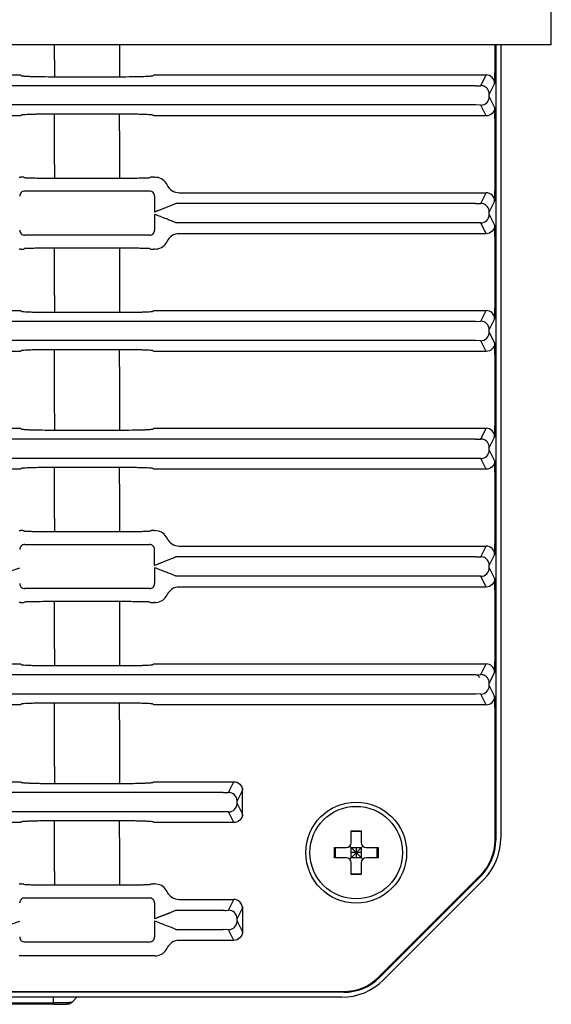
# Model space of a CAD drawing. Header units: millimetres. Extents: x 635 to 1283, y 8 to 421.
# Tile 10 of 12: x 1198 to 1230, y 156 to 214. Entities that reach past the tile are written whole.
import ezdxf

# ---------------------------------------------------------------- set-up
doc = ezdxf.new("R2010")
doc.units = ezdxf.units.MM
doc.header["$LTSCALE"] = 32.67
doc.layers.add('20_ALL_FEATURES', color=7, linetype='CONTINUOUS')

msp = doc.modelspace()

# ---------------------------------------------------------------- linework, layer by layer
at = {"layer": '20_ALL_FEATURES'}
for p, q in [((1229.618, 212.67), (1229.618, 248.67)), ((1229.618, 212.67), (1074.418, 212.67)), ((1200.089, 211.781), (1200.089, 212.67)), ((1203.948, 212.67), (1203.948, 211.781)), ((1226.275, 211.886), (1226.275, 212.67)), ((1226.318, 212.67), (1226.318, 165.413)), ((1226.608, 212.67), (1226.608, 165.523)), ((1200.089, 211.781), (1200.089, 210.782)), ((1203.948, 211.781), (1203.948, 210.782)), ((1154.497, 210.887), (1198.053, 210.887)), ((1198.053, 210.887), (1198.09, 210.849)), ((1200.089, 210.782), (1203.948, 210.782)), ((1205.947, 210.849), (1205.984, 210.887)), ((1205.984, 210.887), (1225.749, 210.887)), ((1225.431, 210.249), (1225.749, 210.887)), ((1225.117, 210.239), (1154.285, 210.239)), ((1225.117, 210.239), (1225.431, 210.249)), ((1226.249, 210.387), (1225.931, 209.75)), ((1225.931, 209.75), (1225.931, 209.758)), ((1225.931, 209.591), (1225.931, 209.75)), ((1225.931, 209.591), (1226.249, 208.954)), ((1225.117, 209.102), (1154.285, 209.102)), ((1225.431, 209.091), (1225.117, 209.102)), ((1225.749, 208.454), (1225.431, 209.091)), ((1198.053, 208.454), (1154.497, 208.454)), ((1198.09, 208.491), (1198.053, 208.454)), ((1203.948, 208.559), (1200.089, 208.559)), ((1200.089, 207.559), (1200.089, 208.559)), ((1203.948, 207.559), (1203.948, 208.559)), ((1205.984, 208.454), (1205.947, 208.491)), ((1225.749, 208.454), (1205.984, 208.454)), ((1200.089, 205.556), (1200.089, 207.559)), ((1203.948, 207.559), (1203.948, 205.556)), ((1226.275, 204.886), (1226.275, 207.455)), ((1200.089, 205.556), (1200.089, 204.756)), ((1203.948, 205.556), (1203.948, 204.756)), ((1197.983, 204.808), (1198.053, 204.808)), ((1198.253, 204.805), (1198.29, 204.786)), ((1205.747, 204.786), (1205.784, 204.805)), ((1205.984, 204.808), (1206.054, 204.808)), ((1200.089, 204.756), (1203.948, 204.756)), ((1205.727, 203.982), (1198.31, 203.982)), ((1206.027, 203.682), (1206.027, 202.739)), ((1207.498, 203.887), (1225.749, 203.887)), ((1225.431, 203.249), (1225.749, 203.887)), ((1206.97, 203.102), (1206.027, 202.739)), ((1225.117, 203.239), (1207.286, 203.239)), ((1225.117, 203.239), (1225.431, 203.249)), ((1226.249, 203.387), (1225.931, 202.75)), ((1206.027, 202.602), (1206.027, 201.664)), ((1225.931, 202.75), (1225.931, 202.758)), ((1225.931, 202.591), (1225.931, 202.75)), ((1225.931, 202.591), (1226.249, 201.954)), ((1225.117, 202.102), (1207.285, 202.102)), ((1225.431, 202.091), (1225.117, 202.102)), ((1225.749, 201.454), (1225.431, 202.091)), ((1205.727, 201.364), (1198.31, 201.364)), ((1225.749, 201.454), (1207.496, 201.454)), ((1198.053, 200.537), (1197.983, 200.537)), ((1198.29, 200.56), (1198.253, 200.541)), ((1203.948, 200.59), (1200.089, 200.59)), ((1200.089, 199.79), (1200.089, 200.59)), ((1203.948, 200.59), (1203.948, 199.79)), ((1205.784, 200.541), (1205.747, 200.56)), ((1206.054, 200.537), (1205.984, 200.537)), ((1226.275, 197.886), (1226.275, 200.455)), ((1200.089, 197.781), (1200.089, 199.79)), ((1203.948, 199.79), (1203.948, 197.781)), ((1200.089, 197.781), (1200.089, 196.782)), ((1203.948, 197.781), (1203.948, 196.782)), ((1152.984, 196.887), (1198.053, 196.887)), ((1198.053, 196.887), (1198.09, 196.849)), ((1200.089, 196.782), (1203.948, 196.782)), ((1205.947, 196.849), (1205.984, 196.887)), ((1205.984, 196.887), (1225.749, 196.887)), ((1225.431, 196.249), (1225.749, 196.887)), ((1225.117, 196.239), (1138.46, 196.239)), ((1225.117, 196.239), (1225.431, 196.249)), ((1226.249, 196.387), (1225.931, 195.75)), ((1225.931, 195.591), (1225.931, 195.75)), ((1225.931, 195.591), (1226.249, 194.954)), ((1225.117, 195.102), (1138.574, 195.102)), ((1225.431, 195.091), (1225.117, 195.102)), ((1225.749, 194.454), (1225.431, 195.091)), ((1198.053, 194.454), (1152.984, 194.454)), ((1198.09, 194.491), (1198.053, 194.454)), ((1203.948, 194.559), (1200.089, 194.559)), ((1200.089, 193.559), (1200.089, 194.559)), ((1203.948, 193.559), (1203.948, 194.559)), ((1205.984, 194.454), (1205.947, 194.491)), ((1225.749, 194.454), (1205.984, 194.454)), ((1200.089, 190.781), (1200.089, 193.559)), ((1203.948, 193.559), (1203.948, 190.781)), ((1226.275, 190.886), (1226.275, 193.455)), ((1200.089, 190.781), (1200.089, 189.782)), ((1203.948, 190.781), (1203.948, 189.782)), ((1154.497, 189.887), (1198.053, 189.887)), ((1198.053, 189.887), (1198.09, 189.849)), ((1200.089, 189.782), (1203.948, 189.782)), ((1205.947, 189.849), (1205.984, 189.887)), ((1205.984, 189.887), (1225.749, 189.887)), ((1225.431, 189.249), (1225.749, 189.887)), ((1225.117, 189.239), (1154.285, 189.239)), ((1225.117, 189.239), (1225.431, 189.249)), ((1226.249, 189.387), (1225.931, 188.75)), ((1225.931, 188.75), (1225.931, 188.758)), ((1225.931, 188.591), (1225.931, 188.75)), ((1225.931, 188.591), (1226.249, 187.954)), ((1225.117, 188.102), (1154.285, 188.102)), ((1225.431, 188.091), (1225.117, 188.102)), ((1225.749, 187.454), (1225.431, 188.091)), ((1198.053, 187.454), (1154.497, 187.454)), ((1198.09, 187.491), (1198.053, 187.454)), ((1203.948, 187.559), (1200.089, 187.559)), ((1200.089, 186.559), (1200.089, 187.559)), ((1203.948, 186.559), (1203.948, 187.559)), ((1205.984, 187.454), (1205.947, 187.491)), ((1225.749, 187.454), (1205.984, 187.454)), ((1200.089, 184.553), (1200.089, 186.559)), ((1203.948, 186.559), (1203.948, 184.553)), ((1226.275, 183.886), (1226.275, 186.455)), ((1200.089, 184.553), (1200.089, 183.753)), ((1203.948, 184.553), (1203.948, 183.753)), ((1197.983, 183.806), (1198.053, 183.806)), ((1198.253, 183.802), (1198.29, 183.784)), ((1200.089, 183.753), (1203.948, 183.753)), ((1205.747, 183.784), (1205.784, 183.802)), ((1205.984, 183.806), (1206.054, 183.806)), ((1198.31, 182.979), (1205.727, 182.979)), ((1206.027, 181.739), (1206.027, 182.679)), ((1207.497, 182.887), (1225.749, 182.887)), ((1225.431, 182.249), (1225.749, 182.887)), ((1206.967, 182.101), (1206.027, 181.739)), ((1225.117, 182.239), (1207.285, 182.239)), ((1225.117, 182.239), (1225.431, 182.249)), ((1226.249, 182.387), (1225.931, 181.75)), ((1206.027, 181.602), (1206.027, 180.662)), ((1225.931, 181.75), (1225.931, 181.758)), ((1225.931, 181.591), (1225.931, 181.75)), ((1225.931, 181.591), (1226.249, 180.954)), ((1225.117, 181.102), (1207.285, 181.102)), ((1225.431, 181.091), (1225.117, 181.102)), ((1225.749, 180.454), (1225.431, 181.091)), ((1205.727, 180.362), (1198.31, 180.362)), ((1225.749, 180.454), (1207.497, 180.454)), ((1198.053, 179.535), (1197.983, 179.535)), ((1198.29, 179.557), (1198.253, 179.538)), ((1203.948, 179.587), (1200.089, 179.587)), ((1200.089, 176.781), (1200.089, 179.587)), ((1203.948, 179.587), (1203.948, 176.781)), ((1205.784, 179.538), (1205.747, 179.557)), ((1206.054, 179.535), (1205.984, 179.535)), ((1226.275, 176.886), (1226.275, 179.455)), ((1200.089, 176.781), (1200.089, 175.782)), ((1203.948, 176.781), (1203.948, 175.782)), ((1152.984, 175.887), (1198.053, 175.887)), ((1198.053, 175.887), (1198.09, 175.849)), ((1200.089, 175.782), (1203.948, 175.782)), ((1205.947, 175.849), (1205.984, 175.887)), ((1205.984, 175.887), (1225.749, 175.887)), ((1225.431, 175.249), (1225.749, 175.887)), ((1225.117, 175.239), (1144.018, 175.239)), ((1225.117, 175.239), (1225.431, 175.249)), ((1226.249, 175.387), (1225.931, 174.75)), ((1225.931, 174.75), (1225.931, 174.758)), ((1225.931, 174.591), (1225.931, 174.75)), ((1225.931, 174.591), (1226.249, 173.954)), ((1225.931, 174.583), (1225.931, 174.591)), ((1144.018, 174.102), (1225.117, 174.102)), ((1225.431, 174.091), (1225.117, 174.102)), ((1225.431, 174.091), (1225.449, 174.092)), ((1225.749, 173.454), (1225.431, 174.091)), ((1198.053, 173.454), (1152.984, 173.454)), ((1198.09, 173.491), (1198.053, 173.454)), ((1203.948, 173.559), (1200.089, 173.559)), ((1200.089, 172.559), (1200.089, 173.559)), ((1203.948, 172.559), (1203.948, 173.559)), ((1205.984, 173.454), (1205.947, 173.491)), ((1225.749, 173.454), (1205.984, 173.454)), ((1200.089, 169.781), (1200.089, 172.559)), ((1203.948, 172.559), (1203.948, 169.781)), ((1226.275, 165.413), (1226.275, 172.455)), ((1200.089, 169.781), (1200.089, 168.782)), ((1203.948, 169.781), (1203.948, 168.782)), ((1154.497, 168.887), (1198.053, 168.887)), ((1198.053, 168.887), (1198.09, 168.849)), ((1200.089, 168.782), (1203.948, 168.782)), ((1205.947, 168.849), (1205.984, 168.887)), ((1205.984, 168.887), (1210.749, 168.887)), ((1210.431, 168.25), (1210.749, 168.887)), ((1210.111, 168.239), (1154.285, 168.239)), ((1210.111, 168.239), (1210.431, 168.25)), ((1211.249, 168.387), (1210.931, 167.75)), ((1211.257, 166.863), (1211.257, 168.478)), ((1210.931, 167.59), (1210.931, 167.75)), ((1210.931, 167.59), (1211.249, 166.954)), ((1210.931, 167.582), (1210.931, 167.59)), ((1210.111, 167.102), (1154.285, 167.102)), ((1210.431, 167.091), (1210.111, 167.102)), ((1210.431, 167.091), (1210.449, 167.091)), ((1210.749, 166.454), (1210.431, 167.091)), ((1198.053, 166.454), (1154.497, 166.454)), ((1198.09, 166.491), (1198.053, 166.454)), ((1203.948, 166.559), (1200.089, 166.559)), ((1200.089, 165.559), (1200.089, 166.559)), ((1203.948, 165.559), (1203.948, 166.559)), ((1205.984, 166.454), (1205.947, 166.491)), ((1210.749, 166.454), (1205.984, 166.454)), ((1217.718, 165.97), (1218.318, 165.97)), ((1217.718, 165.27), (1217.718, 165.97)), ((1218.318, 165.921), (1217.718, 165.921)), ((1218.318, 165.97), (1218.318, 165.27)), ((1200.089, 163.553), (1200.089, 165.559)), ((1203.948, 165.559), (1203.948, 163.553)), ((1217.63, 165.058), (1218.406, 164.282)), ((1217.63, 164.282), (1218.406, 165.058)), ((1216.718, 164.97), (1217.418, 164.97)), ((1216.718, 164.37), (1216.718, 164.97)), ((1216.767, 164.97), (1216.767, 164.37)), ((1217.718, 164.97), (1218.318, 164.97)), ((1217.718, 164.37), (1217.718, 164.97)), ((1218.318, 164.67), (1217.718, 164.67)), ((1218.018, 164.97), (1218.018, 164.37)), ((1218.318, 164.97), (1218.318, 164.37)), ((1218.618, 164.97), (1219.318, 164.97)), ((1219.269, 164.37), (1219.269, 164.97)), ((1219.318, 164.97), (1219.318, 164.37)), ((1217.418, 164.37), (1216.718, 164.37)), ((1218.318, 164.37), (1217.718, 164.37)), ((1217.718, 163.37), (1217.718, 164.07)), ((1218.318, 164.07), (1218.318, 163.37)), ((1219.318, 164.37), (1218.618, 164.37)), ((1200.089, 163.553), (1200.089, 162.753)), ((1203.948, 163.553), (1203.948, 162.753)), ((1217.718, 163.419), (1218.318, 163.419)), ((1218.318, 163.37), (1217.718, 163.37)), ((1225.409, 163.323), (1219.366, 157.28)), ((1225.44, 163.292), (1219.397, 157.249)), ((1197.983, 162.806), (1198.053, 162.806)), ((1198.253, 162.802), (1198.29, 162.784)), ((1200.089, 162.753), (1203.948, 162.753)), ((1205.747, 162.784), (1205.784, 162.802)), ((1205.984, 162.806), (1206.054, 162.806)), ((1225.583, 163.05), (1219.638, 157.105)), ((1198.31, 161.979), (1205.727, 161.979)), ((1206.027, 161.679), (1206.027, 160.739)), ((1207.497, 161.887), (1210.749, 161.887)), ((1210.431, 161.25), (1210.749, 161.887)), ((1206.967, 161.101), (1206.027, 160.739)), ((1210.111, 161.239), (1207.285, 161.239)), ((1210.111, 161.239), (1210.431, 161.25)), ((1211.249, 161.387), (1210.931, 160.75)), ((1211.257, 161.478), (1211.257, 159.863)), ((1206.027, 160.602), (1206.027, 159.662)), ((1210.931, 160.59), (1210.931, 160.75)), ((1210.931, 160.59), (1211.249, 159.954)), ((1210.931, 160.582), (1210.931, 160.59)), ((1207.285, 160.102), (1210.111, 160.102)), ((1210.431, 160.091), (1210.111, 160.102)), ((1210.431, 160.091), (1210.449, 160.091)), ((1210.749, 159.454), (1210.431, 160.091)), ((1198.31, 159.362), (1205.727, 159.362)), ((1210.749, 159.454), (1207.497, 159.454)), ((1206.054, 158.535), (1197.983, 158.535)), ((1144.018, 156.414), (1217.276, 156.414)), ((1217.276, 156.37), (1144.018, 156.37)), ((1217.165, 156.081), (1144.018, 156.081)), ((1179.018, 155.737), (1200.018, 155.737)), ((1200.018, 155.656), (1179.018, 155.656)), ((1200.018, 155.656), (1200.018, 156.089)), ((1201.106, 155.773), (1201.413, 156.081)), ((1201.106, 155.775), (1201.106, 155.773))]:
    msp.add_line(p, q, dxfattribs=at)
for points in [[(1206.97, 203.102), (1206.878, 203.067), (1206.783, 203.03), (1206.684, 202.992), (1206.581, 202.952), (1206.475, 202.911), (1206.366, 202.869), (1206.255, 202.826), (1206.142, 202.783), (1206.027, 202.739)], [(1206.967, 182.101), (1206.876, 182.066), (1206.781, 182.029), (1206.682, 181.991), (1206.579, 181.951), (1206.473, 181.911), (1206.365, 181.869), (1206.255, 181.826), (1206.142, 181.783), (1206.027, 181.739)], [(1197.07, 181.24), (1197.161, 181.274), (1197.256, 181.311), (1197.355, 181.35), (1197.457, 181.389), (1197.563, 181.43), (1197.672, 181.472), (1197.782, 181.514), (1197.895, 181.558), (1198.01, 181.602)], [(1206.967, 161.101), (1206.876, 161.066), (1206.781, 161.029), (1206.682, 160.991), (1206.579, 160.951), (1206.473, 160.911), (1206.365, 160.869), (1206.255, 160.826), (1206.142, 160.783), (1206.027, 160.739)], [(1197.07, 160.24), (1197.161, 160.274), (1197.256, 160.311), (1197.355, 160.35), (1197.457, 160.389), (1197.563, 160.43), (1197.672, 160.472), (1197.782, 160.514), (1197.895, 160.558), (1198.01, 160.602)]]:
    msp.add_lwpolyline(points, dxfattribs=at)
for radius in [3, 2.75]:
    msp.add_circle((1218.018, 164.67), radius, dxfattribs=at)
for centre, radius, start, end in [((1225.43, 209.746), 0.504, 74.7139, 89.88537), ((1198.31, 203.682), 0.3, 89.9959, 180.00354), ((1205.727, 203.682), 0.3, 359.99589, 90.00353), ((1225.43, 202.746), 0.504, 74.7139, 89.88537), ((1198.31, 201.664), 0.3, 179.99588, 270.00354), ((1205.727, 201.664), 0.3, 269.9959, 0.00354), ((1225.43, 188.746), 0.504, 74.7139, 89.88537), ((1198.31, 182.679), 0.3, 89.9959, 180.00354), ((1205.727, 182.679), 0.3, 359.99589, 90.00353), ((1225.43, 181.746), 0.504, 74.7139, 89.88537), ((1198.31, 180.662), 0.3, 179.99588, 270.00354), ((1205.727, 180.662), 0.3, 269.9959, 0.00354), ((1225.43, 174.746), 0.504, 74.7139, 89.88537), ((1225.422, 174.337), 0.246, 272.14587, 282.66206), ((1210.422, 167.345), 0.254, 272.07307, 282.41744), ((1217.418, 165.27), 0.3, 270, 0), ((1218.618, 165.27), 0.3, 180, 270), ((1223.318, 165.413), 2.956, 315, 0), ((1223.318, 165.413), 3, 315, 0), ((1217.418, 164.07), 0.3, 0, 90), ((1218.618, 164.07), 0.3, 90, 180), ((1198.31, 161.679), 0.3, 89.9959, 180.00354), ((1205.727, 161.679), 0.3, 359.99589, 90.00353), ((1210.422, 160.345), 0.254, 272.07311, 282.41748), ((1198.31, 159.662), 0.3, 179.99588, 270.00354), ((1205.727, 159.662), 0.3, 269.9959, 0.00354), ((1217.276, 159.37), 2.956, 270, 315), ((1217.276, 159.37), 3, 270, 315)]:
    msp.add_arc(centre, radius, start, end, dxfattribs=at)
for centre, major_axis, start_param, end_param in [((1223.106, 165.525), (3.236, -1.34), -0.392447, 0.392447), ((1217.163, 159.583), (-1.34, 3.236), 9.032331, 9.817225)]:
    msp.add_ellipse(centre, major_axis=major_axis, ratio=0.999286, start_param=start_param, end_param=end_param, dxfattribs=at)
for points, knots in [([(1226.269, 210.989), (1226.27, 211.057), (1226.273, 211.356), (1226.275, 211.655), (1226.275, 211.886)], [0, 0, 0, 0, 0.226631, 1, 1, 1, 1]), ([(1198.09, 210.849), (1198.094, 210.845), (1198.112, 210.841), (1198.145, 210.834), (1198.198, 210.829), (1198.301, 210.82), (1198.47, 210.81), (1198.716, 210.8), (1199.012, 210.792), (1199.476, 210.784), (1199.839, 210.782), (1200.089, 210.782)], [0, 0, 0, 0, 0.00861, 0.025945, 0.052097, 0.086953, 0.181388, 0.305874, 0.455762, 0.625644, 1, 1, 1, 1]), ([(1203.948, 210.782), (1204.198, 210.782), (1204.561, 210.784), (1205.024, 210.792), (1205.321, 210.8), (1205.566, 210.81), (1205.736, 210.82), (1205.839, 210.829), (1205.891, 210.834), (1205.925, 210.841), (1205.943, 210.845), (1205.947, 210.849)], [0, 0, 0, 0, 0.374361, 0.544238, 0.694121, 0.818603, 0.913038, 0.947897, 0.974055, 0.991394, 1, 1, 1, 1]), ([(1226.249, 210.387), (1226.249, 210.514), (1226.142, 210.78), (1225.877, 210.886), (1225.749, 210.887)], [0, 0, 0, 0, 0.499919, 1, 1, 1, 1]), ([(1226.249, 210.387), (1226.252, 210.392), (1226.252, 210.409), (1226.256, 210.442), (1226.258, 210.494), (1226.262, 210.596), (1226.266, 210.764), (1226.268, 210.908), (1226.269, 210.989)], [0, 0, 0, 0, 0.025734, 0.081893, 0.168034, 0.283236, 0.594428, 1, 1, 1, 1]), ([(1225.931, 209.758), (1225.929, 209.863), (1225.854, 210.079), (1225.664, 210.204), (1225.563, 210.231)], [0, 0, 0, 0, 0.499856, 1, 1, 1, 1]), ([(1225.431, 209.091), (1225.558, 209.091), (1225.824, 209.198), (1225.931, 209.463), (1225.931, 209.591)], [0, 0, 0, 0, 0.50005, 1, 1, 1, 1]), ([(1226.249, 208.954), (1226.249, 208.826), (1226.142, 208.561), (1225.877, 208.454), (1225.749, 208.454)], [0, 0, 0, 0, 0.499919, 1, 1, 1, 1]), ([(1226.269, 208.352), (1226.268, 208.433), (1226.266, 208.577), (1226.262, 208.744), (1226.258, 208.847), (1226.256, 208.899), (1226.252, 208.932), (1226.252, 208.949), (1226.249, 208.954)], [0, 0, 0, 0, 0.405566, 0.716755, 0.831957, 0.918099, 0.974259, 1, 1, 1, 1]), ([(1200.089, 208.559), (1199.839, 208.559), (1199.476, 208.556), (1199.012, 208.548), (1198.716, 208.54), (1198.47, 208.531), (1198.301, 208.521), (1198.198, 208.512), (1198.145, 208.506), (1198.112, 208.499), (1198.094, 208.495), (1198.09, 208.491)], [0, 0, 0, 0, 0.374359, 0.544235, 0.694118, 0.8186, 0.913036, 0.947895, 0.974053, 0.991393, 1, 1, 1, 1]), ([(1205.947, 208.491), (1205.943, 208.495), (1205.925, 208.499), (1205.891, 208.506), (1205.839, 208.512), (1205.736, 208.521), (1205.566, 208.531), (1205.321, 208.54), (1205.024, 208.548), (1204.561, 208.556), (1204.198, 208.559), (1203.948, 208.559)], [0, 0, 0, 0, 0.00861, 0.025945, 0.052097, 0.086953, 0.181389, 0.305875, 0.455763, 0.625644, 1, 1, 1, 1]), ([(1226.275, 207.455), (1226.275, 207.534), (1226.274, 207.833), (1226.272, 208.132), (1226.269, 208.352)], [0, 0, 0, 0, 0.266521, 1, 1, 1, 1]), ([(1198.253, 204.805), (1198.247, 204.807), (1198.226, 204.804), (1198.185, 204.809), (1198.124, 204.808), (1198.078, 204.808), (1198.053, 204.808)], [0, 0, 0, 0, 0.086978, 0.304967, 0.625687, 1, 1, 1, 1]), ([(1205.984, 204.808), (1205.959, 204.808), (1205.913, 204.808), (1205.852, 204.809), (1205.811, 204.804), (1205.789, 204.807), (1205.784, 204.805)], [0, 0, 0, 0, 0.374608, 0.69509, 0.913002, 1, 1, 1, 1]), ([(1206.723, 204.447), (1206.651, 204.556), (1206.45, 204.742), (1206.185, 204.808), (1206.054, 204.808)], [0, 0, 0, 0, 0.499911, 1, 1, 1, 1]), ([(1226.269, 203.989), (1226.27, 204.057), (1226.273, 204.356), (1226.275, 204.655), (1226.275, 204.886)], [0, 0, 0, 0, 0.226631, 1, 1, 1, 1]), ([(1198.29, 204.786), (1198.297, 204.783), (1198.323, 204.782), (1198.375, 204.777), (1198.456, 204.774), (1198.563, 204.77), (1198.697, 204.767), (1198.918, 204.763), (1199.095, 204.761), (1199.219, 204.76)], [0, 0, 0, 0, 0.025165, 0.081724, 0.169043, 0.285678, 0.429675, 0.598729, 1, 1, 1, 1]), ([(1199.219, 204.76), (1199.288, 204.759), (1199.577, 204.757), (1199.867, 204.756), (1200.089, 204.756)], [0, 0, 0, 0, 0.23576, 1, 1, 1, 1]), ([(1203.948, 204.756), (1204.023, 204.756), (1204.313, 204.756), (1204.603, 204.758), (1204.817, 204.76)], [0, 0, 0, 0, 0.259783, 1, 1, 1, 1]), ([(1204.817, 204.76), (1204.942, 204.761), (1205.119, 204.763), (1205.34, 204.767), (1205.473, 204.77), (1205.581, 204.774), (1205.662, 204.777), (1205.713, 204.782), (1205.74, 204.783), (1205.747, 204.786)], [0, 0, 0, 0, 0.401276, 0.570329, 0.714323, 0.830957, 0.918276, 0.974837, 1, 1, 1, 1]), ([(1206.774, 204.346), (1206.776, 204.348), (1206.768, 204.36), (1206.762, 204.381), (1206.744, 204.412), (1206.731, 204.435), (1206.723, 204.447)], [0, 0, 0, 0, 0.084408, 0.297366, 0.616846, 1, 1, 1, 1]), ([(1206.774, 204.346), (1206.836, 204.215), (1207.041, 203.977), (1207.345, 203.887), (1207.498, 203.887)], [0, 0, 0, 0, 0.48479, 1, 1, 1, 1]), ([(1226.249, 203.387), (1226.249, 203.514), (1226.142, 203.78), (1225.877, 203.886), (1225.749, 203.887)], [0, 0, 0, 0, 0.499919, 1, 1, 1, 1]), ([(1226.249, 203.387), (1226.252, 203.392), (1226.252, 203.409), (1226.256, 203.442), (1226.258, 203.494), (1226.262, 203.596), (1226.266, 203.764), (1226.268, 203.908), (1226.269, 203.989)], [0, 0, 0, 0, 0.025734, 0.081893, 0.168034, 0.283236, 0.594428, 1, 1, 1, 1]), ([(1207.286, 203.239), (1207.273, 203.233), (1207.17, 203.183), (1207.064, 203.138), (1206.97, 203.102)], [0, 0, 0, 0, 0.120909, 1, 1, 1, 1]), ([(1225.931, 202.758), (1225.929, 202.863), (1225.854, 203.079), (1225.664, 203.204), (1225.563, 203.231)], [0, 0, 0, 0, 0.499856, 1, 1, 1, 1]), ([(1206.964, 202.241), (1206.888, 202.269), (1206.576, 202.391), (1206.264, 202.512), (1206.027, 202.602)], [0, 0, 0, 0, 0.243591, 1, 1, 1, 1]), ([(1225.431, 202.091), (1225.558, 202.091), (1225.824, 202.198), (1225.931, 202.463), (1225.931, 202.591)], [0, 0, 0, 0, 0.50005, 1, 1, 1, 1]), ([(1207.285, 202.102), (1207.272, 202.108), (1207.167, 202.159), (1207.06, 202.204), (1206.964, 202.241)], [0, 0, 0, 0, 0.121032, 1, 1, 1, 1]), ([(1226.249, 201.954), (1226.249, 201.826), (1226.142, 201.561), (1225.877, 201.454), (1225.749, 201.454)], [0, 0, 0, 0, 0.499919, 1, 1, 1, 1]), ([(1226.269, 201.352), (1226.268, 201.433), (1226.266, 201.577), (1226.262, 201.744), (1226.258, 201.847), (1226.256, 201.899), (1226.252, 201.932), (1226.252, 201.949), (1226.249, 201.954)], [0, 0, 0, 0, 0.405566, 0.716755, 0.831957, 0.918099, 0.974259, 1, 1, 1, 1]), ([(1207.496, 201.454), (1207.343, 201.454), (1207.04, 201.365), (1206.835, 201.127), (1206.773, 200.998)], [0, 0, 0, 0, 0.515288, 1, 1, 1, 1]), ([(1226.275, 200.455), (1226.275, 200.534), (1226.274, 200.833), (1226.272, 201.132), (1226.269, 201.352)], [0, 0, 0, 0, 0.266521, 1, 1, 1, 1]), ([(1206.054, 200.537), (1206.184, 200.537), (1206.448, 200.603), (1206.649, 200.787), (1206.721, 200.896)], [0, 0, 0, 0, 0.499896, 1, 1, 1, 1]), ([(1206.721, 200.896), (1206.729, 200.908), (1206.743, 200.931), (1206.761, 200.962), (1206.767, 200.983), (1206.775, 200.995), (1206.773, 200.998)], [0, 0, 0, 0, 0.383335, 0.702747, 0.915643, 1, 1, 1, 1]), ([(1198.053, 200.537), (1198.078, 200.537), (1198.124, 200.538), (1198.185, 200.537), (1198.226, 200.541), (1198.247, 200.538), (1198.253, 200.541)], [0, 0, 0, 0, 0.374608, 0.69509, 0.913002, 1, 1, 1, 1]), ([(1199.22, 200.586), (1199.095, 200.585), (1198.918, 200.583), (1198.697, 200.578), (1198.563, 200.575), (1198.456, 200.572), (1198.375, 200.569), (1198.323, 200.564), (1198.297, 200.563), (1198.29, 200.56)], [0, 0, 0, 0, 0.40127, 0.570325, 0.714322, 0.830958, 0.918279, 0.974839, 1, 1, 1, 1]), ([(1200.089, 200.59), (1200.013, 200.59), (1199.724, 200.59), (1199.434, 200.588), (1199.22, 200.586)], [0, 0, 0, 0, 0.259774, 1, 1, 1, 1]), ([(1204.817, 200.586), (1204.749, 200.587), (1204.459, 200.589), (1204.169, 200.59), (1203.948, 200.59)], [0, 0, 0, 0, 0.235761, 1, 1, 1, 1]), ([(1205.747, 200.56), (1205.74, 200.563), (1205.713, 200.564), (1205.662, 200.569), (1205.581, 200.572), (1205.473, 200.575), (1205.34, 200.578), (1205.119, 200.583), (1204.942, 200.585), (1204.817, 200.586)], [0, 0, 0, 0, 0.025165, 0.081723, 0.169042, 0.285678, 0.429676, 0.598729, 1, 1, 1, 1]), ([(1205.784, 200.541), (1205.789, 200.538), (1205.811, 200.541), (1205.852, 200.537), (1205.913, 200.538), (1205.959, 200.537), (1205.984, 200.537)], [0, 0, 0, 0, 0.086978, 0.304967, 0.625687, 1, 1, 1, 1]), ([(1226.269, 196.989), (1226.27, 197.057), (1226.273, 197.356), (1226.275, 197.655), (1226.275, 197.886)], [0, 0, 0, 0, 0.226631, 1, 1, 1, 1]), ([(1198.09, 196.849), (1198.094, 196.845), (1198.112, 196.841), (1198.145, 196.834), (1198.198, 196.829), (1198.301, 196.82), (1198.47, 196.81), (1198.716, 196.8), (1199.012, 196.792), (1199.476, 196.784), (1199.839, 196.782), (1200.089, 196.782)], [0, 0, 0, 0, 0.00861, 0.025945, 0.052097, 0.086953, 0.181388, 0.305874, 0.455762, 0.625644, 1, 1, 1, 1]), ([(1203.948, 196.782), (1204.198, 196.782), (1204.561, 196.784), (1205.024, 196.792), (1205.321, 196.8), (1205.566, 196.81), (1205.736, 196.82), (1205.839, 196.829), (1205.891, 196.834), (1205.925, 196.841), (1205.943, 196.845), (1205.947, 196.849)], [0, 0, 0, 0, 0.374361, 0.544238, 0.694121, 0.818603, 0.913038, 0.947897, 0.974055, 0.991394, 1, 1, 1, 1]), ([(1226.249, 196.387), (1226.249, 196.514), (1226.142, 196.78), (1225.877, 196.886), (1225.749, 196.887)], [0, 0, 0, 0, 0.499919, 1, 1, 1, 1]), ([(1226.249, 196.387), (1226.252, 196.392), (1226.252, 196.409), (1226.256, 196.442), (1226.258, 196.494), (1226.262, 196.596), (1226.266, 196.764), (1226.268, 196.908), (1226.269, 196.989)], [0, 0, 0, 0, 0.025734, 0.081893, 0.168034, 0.283236, 0.594428, 1, 1, 1, 1]), ([(1225.931, 195.75), (1225.931, 195.877), (1225.824, 196.143), (1225.558, 196.249), (1225.431, 196.249)], [0, 0, 0, 0, 0.499919, 1, 1, 1, 1]), ([(1225.431, 195.091), (1225.558, 195.091), (1225.824, 195.198), (1225.931, 195.463), (1225.931, 195.591)], [0, 0, 0, 0, 0.50005, 1, 1, 1, 1]), ([(1226.249, 194.954), (1226.249, 194.826), (1226.142, 194.561), (1225.877, 194.454), (1225.749, 194.454)], [0, 0, 0, 0, 0.499919, 1, 1, 1, 1]), ([(1226.269, 194.352), (1226.268, 194.433), (1226.266, 194.577), (1226.262, 194.744), (1226.258, 194.847), (1226.256, 194.899), (1226.252, 194.932), (1226.252, 194.949), (1226.249, 194.954)], [0, 0, 0, 0, 0.405566, 0.716755, 0.831957, 0.918099, 0.974259, 1, 1, 1, 1]), ([(1200.089, 194.559), (1199.839, 194.559), (1199.476, 194.556), (1199.012, 194.548), (1198.716, 194.54), (1198.47, 194.531), (1198.301, 194.521), (1198.198, 194.512), (1198.145, 194.506), (1198.112, 194.499), (1198.094, 194.495), (1198.09, 194.491)], [0, 0, 0, 0, 0.374359, 0.544235, 0.694118, 0.8186, 0.913036, 0.947895, 0.974053, 0.991393, 1, 1, 1, 1]), ([(1205.947, 194.491), (1205.943, 194.495), (1205.925, 194.499), (1205.891, 194.506), (1205.839, 194.512), (1205.736, 194.521), (1205.566, 194.531), (1205.321, 194.54), (1205.024, 194.548), (1204.561, 194.556), (1204.198, 194.559), (1203.948, 194.559)], [0, 0, 0, 0, 0.00861, 0.025945, 0.052097, 0.086953, 0.181389, 0.305875, 0.455763, 0.625644, 1, 1, 1, 1]), ([(1226.275, 193.455), (1226.275, 193.534), (1226.274, 193.833), (1226.272, 194.132), (1226.269, 194.352)], [0, 0, 0, 0, 0.266521, 1, 1, 1, 1]), ([(1226.269, 189.989), (1226.27, 190.057), (1226.273, 190.356), (1226.275, 190.655), (1226.275, 190.886)], [0, 0, 0, 0, 0.226631, 1, 1, 1, 1]), ([(1198.09, 189.849), (1198.094, 189.845), (1198.112, 189.841), (1198.145, 189.834), (1198.198, 189.829), (1198.301, 189.82), (1198.47, 189.81), (1198.716, 189.8), (1199.012, 189.792), (1199.476, 189.784), (1199.839, 189.782), (1200.089, 189.782)], [0, 0, 0, 0, 0.00861, 0.025945, 0.052097, 0.086953, 0.181388, 0.305874, 0.455762, 0.625644, 1, 1, 1, 1]), ([(1203.948, 189.782), (1204.198, 189.782), (1204.561, 189.784), (1205.024, 189.792), (1205.321, 189.8), (1205.566, 189.81), (1205.736, 189.82), (1205.839, 189.829), (1205.891, 189.834), (1205.925, 189.841), (1205.943, 189.845), (1205.947, 189.849)], [0, 0, 0, 0, 0.374361, 0.544238, 0.694121, 0.818603, 0.913038, 0.947897, 0.974055, 0.991394, 1, 1, 1, 1]), ([(1226.249, 189.387), (1226.249, 189.514), (1226.142, 189.78), (1225.877, 189.886), (1225.749, 189.887)], [0, 0, 0, 0, 0.499919, 1, 1, 1, 1]), ([(1226.249, 189.387), (1226.252, 189.392), (1226.252, 189.409), (1226.256, 189.442), (1226.258, 189.494), (1226.262, 189.596), (1226.266, 189.764), (1226.268, 189.908), (1226.269, 189.989)], [0, 0, 0, 0, 0.025734, 0.081893, 0.168034, 0.283236, 0.594428, 1, 1, 1, 1]), ([(1225.931, 188.758), (1225.929, 188.863), (1225.854, 189.079), (1225.664, 189.204), (1225.563, 189.231)], [0, 0, 0, 0, 0.499856, 1, 1, 1, 1]), ([(1225.431, 188.091), (1225.558, 188.091), (1225.824, 188.198), (1225.931, 188.463), (1225.931, 188.591)], [0, 0, 0, 0, 0.50005, 1, 1, 1, 1]), ([(1226.249, 187.954), (1226.249, 187.826), (1226.142, 187.561), (1225.877, 187.454), (1225.749, 187.454)], [0, 0, 0, 0, 0.499919, 1, 1, 1, 1]), ([(1226.269, 187.352), (1226.268, 187.433), (1226.266, 187.577), (1226.262, 187.744), (1226.258, 187.847), (1226.256, 187.899), (1226.252, 187.932), (1226.252, 187.949), (1226.249, 187.954)], [0, 0, 0, 0, 0.405566, 0.716755, 0.831957, 0.918099, 0.974259, 1, 1, 1, 1]), ([(1200.089, 187.559), (1199.839, 187.559), (1199.476, 187.556), (1199.012, 187.548), (1198.716, 187.54), (1198.47, 187.531), (1198.301, 187.521), (1198.198, 187.512), (1198.145, 187.506), (1198.112, 187.499), (1198.094, 187.495), (1198.09, 187.491)], [0, 0, 0, 0, 0.374359, 0.544235, 0.694118, 0.8186, 0.913036, 0.947895, 0.974053, 0.991393, 1, 1, 1, 1]), ([(1205.947, 187.491), (1205.943, 187.495), (1205.925, 187.499), (1205.891, 187.506), (1205.839, 187.512), (1205.736, 187.521), (1205.566, 187.531), (1205.321, 187.54), (1205.024, 187.548), (1204.561, 187.556), (1204.198, 187.559), (1203.948, 187.559)], [0, 0, 0, 0, 0.00861, 0.025945, 0.052097, 0.086953, 0.181389, 0.305875, 0.455763, 0.625644, 1, 1, 1, 1]), ([(1226.275, 186.455), (1226.275, 186.534), (1226.274, 186.833), (1226.272, 187.132), (1226.269, 187.352)], [0, 0, 0, 0, 0.266521, 1, 1, 1, 1]), ([(1198.253, 183.802), (1198.247, 183.805), (1198.226, 183.802), (1198.185, 183.806), (1198.124, 183.805), (1198.078, 183.806), (1198.053, 183.806)], [0, 0, 0, 0, 0.086978, 0.304967, 0.625687, 1, 1, 1, 1]), ([(1198.29, 183.784), (1198.297, 183.78), (1198.323, 183.78), (1198.375, 183.774), (1198.456, 183.772), (1198.563, 183.768), (1198.697, 183.765), (1198.918, 183.761), (1199.095, 183.758), (1199.219, 183.757)], [0, 0, 0, 0, 0.025165, 0.081724, 0.169043, 0.285678, 0.429675, 0.598729, 1, 1, 1, 1]), ([(1199.219, 183.757), (1199.288, 183.757), (1199.577, 183.754), (1199.867, 183.753), (1200.089, 183.753)], [0, 0, 0, 0, 0.23576, 1, 1, 1, 1]), ([(1203.948, 183.753), (1204.023, 183.753), (1204.313, 183.754), (1204.603, 183.755), (1204.817, 183.757)], [0, 0, 0, 0, 0.259783, 1, 1, 1, 1]), ([(1204.817, 183.757), (1204.942, 183.758), (1205.119, 183.761), (1205.34, 183.765), (1205.473, 183.768), (1205.581, 183.772), (1205.662, 183.774), (1205.713, 183.78), (1205.74, 183.78), (1205.747, 183.784)], [0, 0, 0, 0, 0.401276, 0.570329, 0.714323, 0.830957, 0.918276, 0.974837, 1, 1, 1, 1]), ([(1205.984, 183.806), (1205.959, 183.806), (1205.913, 183.805), (1205.852, 183.806), (1205.811, 183.802), (1205.789, 183.805), (1205.784, 183.802)], [0, 0, 0, 0, 0.374608, 0.69509, 0.913002, 1, 1, 1, 1]), ([(1206.722, 183.446), (1206.65, 183.555), (1206.449, 183.74), (1206.184, 183.806), (1206.054, 183.806)], [0, 0, 0, 0, 0.499911, 1, 1, 1, 1]), ([(1226.269, 182.989), (1226.27, 183.057), (1226.273, 183.356), (1226.275, 183.655), (1226.275, 183.886)], [0, 0, 0, 0, 0.226631, 1, 1, 1, 1]), ([(1206.774, 183.344), (1206.775, 183.347), (1206.768, 183.359), (1206.761, 183.38), (1206.743, 183.411), (1206.73, 183.434), (1206.722, 183.446)], [0, 0, 0, 0, 0.084376, 0.297311, 0.616794, 1, 1, 1, 1]), ([(1206.774, 183.344), (1206.835, 183.214), (1207.04, 182.976), (1207.344, 182.887), (1207.497, 182.887)], [0, 0, 0, 0, 0.48475, 1, 1, 1, 1]), ([(1226.249, 182.387), (1226.249, 182.514), (1226.142, 182.78), (1225.877, 182.886), (1225.749, 182.887)], [0, 0, 0, 0, 0.499919, 1, 1, 1, 1]), ([(1226.249, 182.387), (1226.252, 182.392), (1226.252, 182.409), (1226.256, 182.442), (1226.258, 182.494), (1226.262, 182.596), (1226.266, 182.764), (1226.268, 182.908), (1226.269, 182.989)], [0, 0, 0, 0, 0.025734, 0.081893, 0.168034, 0.283236, 0.594428, 1, 1, 1, 1]), ([(1207.285, 182.239), (1207.273, 182.233), (1207.168, 182.182), (1207.062, 182.137), (1206.967, 182.101)], [0, 0, 0, 0, 0.121003, 1, 1, 1, 1]), ([(1225.931, 181.758), (1225.929, 181.863), (1225.854, 182.079), (1225.664, 182.204), (1225.563, 182.231)], [0, 0, 0, 0, 0.499856, 1, 1, 1, 1]), ([(1206.967, 181.24), (1206.89, 181.268), (1206.578, 181.391), (1206.265, 181.512), (1206.027, 181.602)], [0, 0, 0, 0, 0.243529, 1, 1, 1, 1]), ([(1225.431, 181.091), (1225.558, 181.091), (1225.824, 181.198), (1225.931, 181.463), (1225.931, 181.591)], [0, 0, 0, 0, 0.50005, 1, 1, 1, 1]), ([(1207.285, 181.102), (1207.272, 181.108), (1207.168, 181.158), (1207.062, 181.203), (1206.967, 181.24)], [0, 0, 0, 0, 0.12291, 1, 1, 1, 1]), ([(1226.249, 180.954), (1226.249, 180.826), (1226.142, 180.561), (1225.877, 180.454), (1225.749, 180.454)], [0, 0, 0, 0, 0.499919, 1, 1, 1, 1]), ([(1226.269, 180.352), (1226.268, 180.433), (1226.266, 180.577), (1226.262, 180.744), (1226.258, 180.847), (1226.256, 180.899), (1226.252, 180.932), (1226.252, 180.949), (1226.249, 180.954)], [0, 0, 0, 0, 0.405566, 0.716755, 0.831957, 0.918099, 0.974259, 1, 1, 1, 1]), ([(1207.497, 180.454), (1207.344, 180.454), (1207.04, 180.364), (1206.835, 180.126), (1206.774, 179.996)], [0, 0, 0, 0, 0.515249, 1, 1, 1, 1]), ([(1226.275, 179.455), (1226.275, 179.534), (1226.274, 179.833), (1226.272, 180.132), (1226.269, 180.352)], [0, 0, 0, 0, 0.266521, 1, 1, 1, 1]), ([(1206.054, 179.535), (1206.184, 179.535), (1206.449, 179.601), (1206.65, 179.786), (1206.722, 179.895)], [0, 0, 0, 0, 0.499896, 1, 1, 1, 1]), ([(1206.722, 179.895), (1206.73, 179.907), (1206.743, 179.93), (1206.761, 179.961), (1206.768, 179.982), (1206.775, 179.993), (1206.774, 179.996)], [0, 0, 0, 0, 0.383283, 0.702693, 0.915611, 1, 1, 1, 1]), ([(1198.053, 179.535), (1198.078, 179.535), (1198.124, 179.535), (1198.185, 179.535), (1198.226, 179.539), (1198.247, 179.536), (1198.253, 179.538)], [0, 0, 0, 0, 0.37461, 0.695092, 0.913004, 1, 1, 1, 1]), ([(1199.219, 179.583), (1199.095, 179.582), (1198.918, 179.58), (1198.697, 179.576), (1198.563, 179.573), (1198.456, 179.569), (1198.375, 179.566), (1198.323, 179.561), (1198.297, 179.56), (1198.29, 179.557)], [0, 0, 0, 0, 0.40127, 0.570321, 0.714314, 0.830948, 0.91827, 0.974834, 1, 1, 1, 1]), ([(1200.089, 179.587), (1200.013, 179.587), (1199.724, 179.587), (1199.434, 179.585), (1199.219, 179.583)], [0, 0, 0, 0, 0.259784, 1, 1, 1, 1]), ([(1204.818, 179.583), (1204.749, 179.584), (1204.459, 179.586), (1204.169, 179.587), (1203.948, 179.587)], [0, 0, 0, 0, 0.235752, 1, 1, 1, 1]), ([(1205.747, 179.557), (1205.74, 179.56), (1205.713, 179.561), (1205.662, 179.566), (1205.581, 179.569), (1205.473, 179.573), (1205.34, 179.576), (1205.119, 179.58), (1204.942, 179.582), (1204.818, 179.583)], [0, 0, 0, 0, 0.025169, 0.081732, 0.169053, 0.285687, 0.429681, 0.598731, 1, 1, 1, 1]), ([(1205.784, 179.538), (1205.789, 179.536), (1205.811, 179.539), (1205.852, 179.535), (1205.913, 179.535), (1205.959, 179.535), (1205.984, 179.535)], [0, 0, 0, 0, 0.086978, 0.304967, 0.625687, 1, 1, 1, 1]), ([(1226.269, 175.989), (1226.27, 176.057), (1226.273, 176.356), (1226.275, 176.655), (1226.275, 176.886)], [0, 0, 0, 0, 0.226631, 1, 1, 1, 1]), ([(1198.09, 175.849), (1198.094, 175.845), (1198.112, 175.841), (1198.145, 175.834), (1198.198, 175.829), (1198.301, 175.82), (1198.47, 175.81), (1198.716, 175.8), (1199.012, 175.792), (1199.476, 175.784), (1199.839, 175.782), (1200.089, 175.782)], [0, 0, 0, 0, 0.00861, 0.025945, 0.052097, 0.086953, 0.181388, 0.305874, 0.455762, 0.625644, 1, 1, 1, 1]), ([(1203.948, 175.782), (1204.198, 175.782), (1204.561, 175.784), (1205.024, 175.792), (1205.321, 175.8), (1205.566, 175.81), (1205.736, 175.82), (1205.839, 175.829), (1205.891, 175.834), (1205.925, 175.841), (1205.943, 175.845), (1205.947, 175.849)], [0, 0, 0, 0, 0.374361, 0.544238, 0.694121, 0.818603, 0.913038, 0.947897, 0.974055, 0.991394, 1, 1, 1, 1]), ([(1226.249, 175.387), (1226.249, 175.514), (1226.142, 175.78), (1225.877, 175.886), (1225.749, 175.887)], [0, 0, 0, 0, 0.499919, 1, 1, 1, 1]), ([(1226.249, 175.387), (1226.252, 175.392), (1226.252, 175.409), (1226.256, 175.442), (1226.258, 175.494), (1226.262, 175.596), (1226.266, 175.764), (1226.268, 175.908), (1226.269, 175.989)], [0, 0, 0, 0, 0.025734, 0.081893, 0.168034, 0.283236, 0.594428, 1, 1, 1, 1]), ([(1225.362, 175.084), (1225.332, 175.128), (1225.262, 175.203), (1225.163, 175.237), (1225.117, 175.239)], [0, 0, 0, 0, 0.532323, 1, 1, 1, 1]), ([(1225.931, 174.758), (1225.929, 174.863), (1225.854, 175.079), (1225.664, 175.204), (1225.563, 175.231)], [0, 0, 0, 0, 0.499856, 1, 1, 1, 1]), ([(1225.449, 174.092), (1225.572, 174.096), (1225.825, 174.204), (1225.928, 174.459), (1225.931, 174.583)], [0, 0, 0, 0, 0.50009, 1, 1, 1, 1]), ([(1225.749, 173.454), (1225.877, 173.454), (1226.142, 173.561), (1226.249, 173.826), (1226.249, 173.954)], [0, 0, 0, 0, 0.500081, 1, 1, 1, 1]), ([(1226.269, 173.384), (1226.268, 173.461), (1226.266, 173.597), (1226.262, 173.756), (1226.258, 173.853), (1226.256, 173.902), (1226.252, 173.933), (1226.251, 173.949), (1226.249, 173.954)], [0, 0, 0, 0, 0.406246, 0.717049, 0.831998, 0.91796, 0.974101, 1, 1, 1, 1]), ([(1200.089, 173.559), (1199.839, 173.559), (1199.476, 173.556), (1199.012, 173.548), (1198.716, 173.54), (1198.47, 173.531), (1198.301, 173.521), (1198.198, 173.512), (1198.145, 173.506), (1198.112, 173.499), (1198.094, 173.495), (1198.09, 173.491)], [0, 0, 0, 0, 0.374359, 0.544235, 0.694118, 0.8186, 0.913036, 0.947895, 0.974053, 0.991393, 1, 1, 1, 1]), ([(1205.947, 173.491), (1205.943, 173.495), (1205.925, 173.499), (1205.891, 173.506), (1205.839, 173.512), (1205.736, 173.521), (1205.566, 173.531), (1205.321, 173.54), (1205.024, 173.548), (1204.561, 173.556), (1204.198, 173.559), (1203.948, 173.559)], [0, 0, 0, 0, 0.00861, 0.025945, 0.052097, 0.086953, 0.181389, 0.305875, 0.455763, 0.625644, 1, 1, 1, 1]), ([(1226.275, 172.455), (1226.275, 172.538), (1226.274, 172.847), (1226.272, 173.157), (1226.269, 173.384)], [0, 0, 0, 0, 0.268082, 1, 1, 1, 1]), ([(1198.09, 168.849), (1198.094, 168.845), (1198.112, 168.841), (1198.145, 168.834), (1198.198, 168.829), (1198.301, 168.82), (1198.47, 168.81), (1198.716, 168.8), (1199.012, 168.792), (1199.476, 168.784), (1199.839, 168.782), (1200.089, 168.782)], [0, 0, 0, 0, 0.00861, 0.025945, 0.052097, 0.086953, 0.181388, 0.305874, 0.455762, 0.625644, 1, 1, 1, 1]), ([(1203.948, 168.782), (1204.198, 168.782), (1204.561, 168.784), (1205.024, 168.792), (1205.321, 168.8), (1205.566, 168.81), (1205.736, 168.82), (1205.839, 168.829), (1205.891, 168.835), (1205.924, 168.841), (1205.942, 168.845), (1205.947, 168.849)], [0, 0, 0, 0, 0.374371, 0.544251, 0.694115, 0.818636, 0.913124, 0.947886, 0.973865, 0.991141, 1, 1, 1, 1]), ([(1210.749, 168.887), (1210.877, 168.886), (1211.142, 168.78), (1211.249, 168.514), (1211.249, 168.387)], [0, 0, 0, 0, 0.50009, 1, 1, 1, 1]), ([(1210.931, 167.75), (1210.931, 167.878), (1210.824, 168.143), (1210.559, 168.25), (1210.431, 168.25)], [0, 0, 0, 0, 0.499919, 1, 1, 1, 1]), ([(1211.257, 168.478), (1211.256, 168.457), (1211.253, 168.427), (1211.253, 168.395), (1211.249, 168.387)], [0, 0, 0, 0, 0.70112, 1, 1, 1, 1]), ([(1210.449, 167.091), (1210.572, 167.096), (1210.825, 167.204), (1210.929, 167.459), (1210.931, 167.582)], [0, 0, 0, 0, 0.50009, 1, 1, 1, 1]), ([(1211.249, 166.954), (1211.249, 166.826), (1211.142, 166.561), (1210.877, 166.454), (1210.749, 166.454)], [0, 0, 0, 0, 0.499923, 1, 1, 1, 1]), ([(1211.249, 166.954), (1211.253, 166.946), (1211.253, 166.914), (1211.256, 166.884), (1211.257, 166.863)], [0, 0, 0, 0, 0.298875, 1, 1, 1, 1]), ([(1200.089, 166.559), (1199.839, 166.559), (1199.476, 166.556), (1199.012, 166.548), (1198.716, 166.54), (1198.47, 166.531), (1198.301, 166.521), (1198.198, 166.512), (1198.145, 166.506), (1198.112, 166.499), (1198.094, 166.495), (1198.09, 166.491)], [0, 0, 0, 0, 0.374359, 0.544235, 0.694118, 0.8186, 0.913036, 0.947895, 0.974053, 0.991393, 1, 1, 1, 1]), ([(1205.947, 166.491), (1205.943, 166.495), (1205.925, 166.499), (1205.891, 166.506), (1205.839, 166.512), (1205.736, 166.521), (1205.566, 166.531), (1205.321, 166.54), (1205.024, 166.548), (1204.561, 166.556), (1204.198, 166.559), (1203.948, 166.559)], [0, 0, 0, 0, 0.00861, 0.025945, 0.052097, 0.086953, 0.181389, 0.305875, 0.455763, 0.625644, 1, 1, 1, 1]), ([(1198.253, 162.802), (1198.247, 162.805), (1198.226, 162.802), (1198.185, 162.806), (1198.124, 162.805), (1198.078, 162.806), (1198.053, 162.806)], [0, 0, 0, 0, 0.086978, 0.304967, 0.625687, 1, 1, 1, 1]), ([(1198.29, 162.784), (1198.297, 162.78), (1198.323, 162.78), (1198.375, 162.774), (1198.456, 162.772), (1198.563, 162.768), (1198.697, 162.765), (1198.918, 162.761), (1199.095, 162.758), (1199.219, 162.757)], [0, 0, 0, 0, 0.025165, 0.081724, 0.169043, 0.285678, 0.429675, 0.598729, 1, 1, 1, 1]), ([(1199.219, 162.757), (1199.288, 162.757), (1199.577, 162.754), (1199.867, 162.753), (1200.089, 162.753)], [0, 0, 0, 0, 0.23576, 1, 1, 1, 1]), ([(1203.948, 162.753), (1204.023, 162.753), (1204.313, 162.754), (1204.603, 162.755), (1204.817, 162.757)], [0, 0, 0, 0, 0.259783, 1, 1, 1, 1]), ([(1204.817, 162.757), (1204.942, 162.758), (1205.119, 162.761), (1205.34, 162.765), (1205.473, 162.768), (1205.581, 162.772), (1205.662, 162.774), (1205.713, 162.78), (1205.74, 162.78), (1205.747, 162.784)], [0, 0, 0, 0, 0.401276, 0.570329, 0.714323, 0.830957, 0.918276, 0.974837, 1, 1, 1, 1]), ([(1205.984, 162.806), (1205.959, 162.806), (1205.913, 162.805), (1205.852, 162.806), (1205.811, 162.802), (1205.789, 162.805), (1205.784, 162.802)], [0, 0, 0, 0, 0.374608, 0.69509, 0.913002, 1, 1, 1, 1]), ([(1206.722, 162.446), (1206.65, 162.555), (1206.449, 162.74), (1206.184, 162.806), (1206.054, 162.806)], [0, 0, 0, 0, 0.499916, 1, 1, 1, 1]), ([(1206.774, 162.344), (1206.775, 162.347), (1206.768, 162.359), (1206.761, 162.38), (1206.743, 162.411), (1206.73, 162.434), (1206.722, 162.446)], [0, 0, 0, 0, 0.084376, 0.297312, 0.616794, 1, 1, 1, 1]), ([(1206.774, 162.344), (1206.835, 162.214), (1207.04, 161.976), (1207.344, 161.887), (1207.497, 161.887)], [0, 0, 0, 0, 0.48475, 1, 1, 1, 1]), ([(1211.249, 161.387), (1211.249, 161.514), (1211.142, 161.78), (1210.877, 161.886), (1210.749, 161.887)], [0, 0, 0, 0, 0.49991, 1, 1, 1, 1]), ([(1207.285, 161.239), (1207.273, 161.233), (1207.168, 161.182), (1207.062, 161.137), (1206.967, 161.101)], [0, 0, 0, 0, 0.121003, 1, 1, 1, 1]), ([(1210.256, 161.19), (1210.245, 161.197), (1210.201, 161.223), (1210.149, 161.237), (1210.111, 161.239)], [0, 0, 0, 0, 0.261304, 1, 1, 1, 1]), ([(1210.931, 160.75), (1210.931, 160.878), (1210.824, 161.143), (1210.559, 161.25), (1210.431, 161.25)], [0, 0, 0, 0, 0.499919, 1, 1, 1, 1]), ([(1211.257, 161.478), (1211.256, 161.457), (1211.253, 161.427), (1211.253, 161.395), (1211.249, 161.387)], [0, 0, 0, 0, 0.701052, 1, 1, 1, 1]), ([(1206.967, 160.24), (1206.89, 160.268), (1206.578, 160.391), (1206.265, 160.512), (1206.027, 160.602)], [0, 0, 0, 0, 0.243529, 1, 1, 1, 1]), ([(1210.449, 160.091), (1210.572, 160.096), (1210.825, 160.204), (1210.929, 160.459), (1210.931, 160.582)], [0, 0, 0, 0, 0.50009, 1, 1, 1, 1]), ([(1207.285, 160.102), (1207.272, 160.108), (1207.168, 160.158), (1207.062, 160.203), (1206.967, 160.24)], [0, 0, 0, 0, 0.12291, 1, 1, 1, 1]), ([(1211.249, 159.954), (1211.249, 159.826), (1211.142, 159.561), (1210.877, 159.454), (1210.749, 159.454)], [0, 0, 0, 0, 0.499923, 1, 1, 1, 1]), ([(1211.249, 159.954), (1211.253, 159.946), (1211.253, 159.914), (1211.256, 159.884), (1211.257, 159.863)], [0, 0, 0, 0, 0.298873, 1, 1, 1, 1]), ([(1207.497, 159.454), (1207.344, 159.454), (1207.04, 159.364), (1206.835, 159.126), (1206.774, 158.996)], [0, 0, 0, 0, 0.515249, 1, 1, 1, 1]), ([(1206.054, 158.535), (1206.184, 158.535), (1206.449, 158.601), (1206.65, 158.786), (1206.722, 158.895)], [0, 0, 0, 0, 0.499935, 1, 1, 1, 1]), ([(1206.722, 158.895), (1206.73, 158.907), (1206.743, 158.93), (1206.761, 158.961), (1206.768, 158.982), (1206.775, 158.993), (1206.774, 158.996)], [0, 0, 0, 0, 0.383282, 0.702693, 0.915611, 1, 1, 1, 1]), ([(1200.018, 155.656), (1200.139, 155.656), (1200.359, 155.658), (1200.618, 155.663), (1200.785, 155.671), (1200.88, 155.678), (1200.991, 155.693), (1201.067, 155.735), (1201.106, 155.773)], [0, 0, 0, 0, 0.325254, 0.596258, 0.698426, 0.777101, 0.854285, 1, 1, 1, 1]), ([(1200.446, 155.74), (1200.412, 155.739), (1200.269, 155.737), (1200.127, 155.737), (1200.018, 155.737)], [0, 0, 0, 0, 0.24151, 1, 1, 1, 1]), ([(1200.018, 155.656), (1200.075, 155.656), (1200.282, 155.657), (1200.488, 155.66), (1200.638, 155.665)], [0, 0, 0, 0, 0.275315, 1, 1, 1, 1]), ([(1201.106, 155.773), (1201.101, 155.769), (1201.081, 155.767), (1201.045, 155.761), (1200.987, 155.757), (1200.91, 155.753), (1200.815, 155.749), (1200.658, 155.743), (1200.534, 155.741), (1200.446, 155.74)], [0, 0, 0, 0, 0.025932, 0.083325, 0.171758, 0.289582, 0.434276, 0.603172, 1, 1, 1, 1])]:
    msp.add_open_spline(points, degree=3, knots=knots, dxfattribs=at)

doc.saveas('drawing.dxf')
